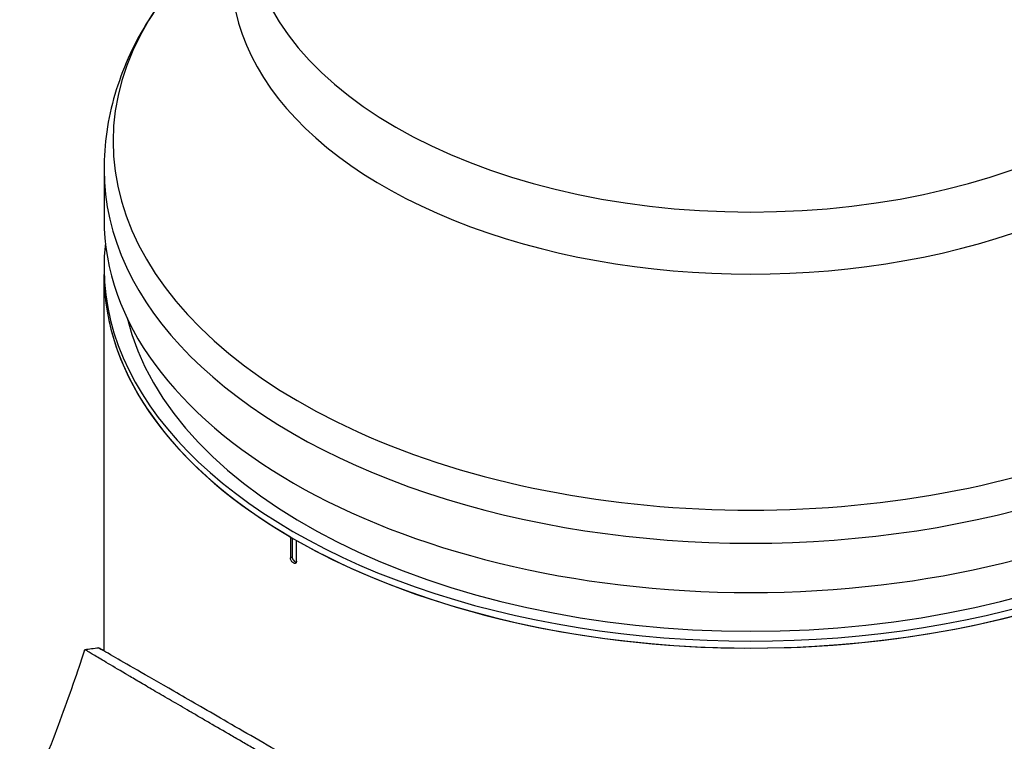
# Model space of a CAD drawing. Header units: millimetres. Extents: x 0 to 5219, y 0 to 2970.
# Tile 208 of 237: x 3252 to 3368, y 1468 to 1553. Entities that reach past the tile are written whole.
import ezdxf

# ---------------------------------------------------------------- set-up
doc = ezdxf.new("R2010")
doc.units = ezdxf.units.MM
doc.header["$LTSCALE"] = 0.2
doc.layers.add('01_Object Line', color=4, linetype='Continuous')

# ---------------------------------------------------------------- blocks, each defined once
blk = doc.blocks.new('A$Ccee225a8')
for p, q in [((-208.58, 225.2), (-208.58, 219.41)), ((-208.58, 213.7), (-208.58, 212.88)), ((-208.58, 168.67), (-208.58, 212.88)), ((-186.68, 182.06), (-186.68, 179.61)), ((-186.46, 181.94), (-186.46, 179.73)), ((-185.97, 179.2), (-185.97, 181.65)), ((-186.68, 179.61), (-186.46, 179.73)), ((-208.74, 167.57), (-208.74, 167.57))]:
    blk.add_line(p, q)
for centre, major_axis, start_param, end_param in [((-132.58, 248.15), (-61.01, 0), 6.025807, 9.682156), ((-132.58, 254.28), (59, 0), 3.141593, 6.283185), ((-132.58, 228.47), (74.93, 0), 2.721058, 6.70372), ((-132.58, 225.2), (-76, 0), 0, 3.141593), ((-132.58, 219.41), (76, 0), 3.141593, 6.283185), ((-132.58, 213.7), (76, 0), 3.076418, 6.34836), ((-132.58, 212.88), (-76, 0), 0, 0.778819), ((-132.58, 212.88), (76, 0), 3.141593, 6.283185), ((-132.58, 212.88), (76, 0), 3.93357, 6.283185), ((-132.58, 213.7), (74, 0), 3.279905, 6.144873), ((-186.11, 179.53), (0.25, -0.433), 3.926991, 5.844729)]:
    blk.add_ellipse(centre, major_axis=major_axis, ratio=0.57735, start_param=start_param, end_param=end_param)
for points, knots in [([(-200.98, 246.13), (-201.94, 244.9), (-202.82, 243.62), (-204.41, 241), (-205.12, 239.65), (-206.35, 236.89), (-206.87, 235.47), (-207.72, 232.6), (-208.04, 231.13), (-208.47, 228.18), (-208.58, 226.69), (-208.58, 225.2)], [1.9356602, 1.9356602, 1.9356602, 1.9356602, 2.019767, 2.019767, 2.1038739, 2.1038739, 2.1879808, 2.1879808, 2.2720876, 2.2720876, 2.3561945, 2.3561945, 2.3561945, 2.3561945]), ([(-185.97, 179.2), (-185.97, 179.16), (-185.97, 179.11), (-185.99, 179.08), (-186, 179.04), (-186.02, 179.01), (-186.05, 178.99), (-186.07, 178.97), (-186.1, 178.96), (-186.13, 178.95), (-186.17, 178.95), (-186.21, 178.95), (-186.25, 178.96), (-186.27, 178.97), (-186.3, 178.98), (-186.32, 179), (-186.36, 179.02), (-186.4, 179.05), (-186.44, 179.09), (-186.48, 179.13), (-186.51, 179.17), (-186.54, 179.22), (-186.57, 179.26), (-186.6, 179.31), (-186.62, 179.36), (-186.64, 179.41), (-186.66, 179.47), (-186.67, 179.52), (-186.67, 179.55), (-186.68, 179.58), (-186.68, 179.61)], [0, 0, 0, 0, 0.107469, 0.107469, 0.107469, 0.214937, 0.214937, 0.214937, 0.322407, 0.322407, 0.322407, 0.429878, 0.429878, 0.429878, 0.5, 0.5, 0.5, 0.607469, 0.607469, 0.607469, 0.714937, 0.714937, 0.714937, 0.822407, 0.822407, 0.822407, 0.929878, 0.929878, 0.929878, 1, 1, 1, 1]), ([(-186.91, 156.16), (-189.66, 157.75), (-192.19, 159.21), (-196.68, 161.81), (-198.64, 162.94), (-203.74, 165.88), (-206.07, 167.21), (-208.41, 168.57), (-208.95, 168.88), (-209.22, 169.04), (-209.25, 169.05), (-209.21, 169.04), (-209.19, 169.02), (-209.07, 168.95), (-208.87, 168.84), (-208.58, 168.67)], [-12.224149, -12.224149, -12.224149, -12.224149, -11.037359, -11.037359, -9.877095, -9.877095, -7.592298, -7.592298, -6.07984, -6.07984, -5.495393, -5.495393, -5.239423, -5.239423, -4.385082, -4.385082, -4.385082, -4.385082]), ([(-218.49, 148.5), (-217.14, 151.74), (-215.8, 155.05), (-213.45, 161.19), (-212.39, 164.12), (-211.36, 167.2), (-211.25, 167.53), (-211.04, 168.18), (-210.94, 168.49), (-210.83, 168.83)], [0, 0, 0, 0, 1.067586, 1.067586, 1.972801, 1.972801, 2.085549, 2.085549, 2.199573, 2.199573, 2.199573, 2.199573]), ([(-188.05, 155.51), (-189.04, 156.08), (-190, 156.64), (-190.94, 157.18), (-191.4, 157.45), (-191.86, 157.71), (-192.31, 157.97), (-192.76, 158.24), (-193.21, 158.49), (-193.64, 158.74), (-194.51, 159.25), (-195.35, 159.74), (-196.16, 160.2), (-196.57, 160.44), (-196.96, 160.67), (-197.35, 160.89), (-197.74, 161.12), (-198.11, 161.34), (-198.48, 161.55), (-198.5, 161.56), (-198.51, 161.57), (-198.52, 161.57), (-199.26, 162.01), (-199.97, 162.42), (-200.64, 162.81), (-200.97, 163), (-201.3, 163.19), (-201.62, 163.38), (-201.94, 163.57), (-202.25, 163.75), (-202.55, 163.92), (-203.14, 164.27), (-203.71, 164.6), (-204.24, 164.91), (-204.75, 165.21), (-205.23, 165.5), (-205.68, 165.76), (-205.69, 165.77), (-205.71, 165.78), (-205.72, 165.79), (-206.63, 166.32), (-207.41, 166.78), (-208.07, 167.17), (-208.39, 167.36), (-208.69, 167.54), (-208.96, 167.7), (-209.22, 167.85), (-209.46, 167.99), (-209.67, 168.12), (-209.88, 168.24), (-210.06, 168.35), (-210.21, 168.44), (-210.36, 168.53), (-210.48, 168.6), (-210.57, 168.66), (-210.67, 168.72), (-210.73, 168.76), (-210.78, 168.79), (-210.82, 168.82), (-210.83, 168.83), (-210.83, 168.83)], [0, 0, 0, 0, 0.00419914, 0.00419914, 0.00419914, 0.0062987, 0.0062987, 0.0062987, 0.00839827, 0.00839827, 0.00839827, 0.01259741, 0.01259741, 0.01259741, 0.01469697, 0.01469697, 0.01469697, 0.01679654, 0.01679654, 0.01679654, 0.01685988, 0.01685988, 0.01685988, 0.02107644, 0.02107644, 0.02107644, 0.02318473, 0.02318473, 0.02318473, 0.02529301, 0.02529301, 0.02529301, 0.02950958, 0.02950958, 0.02950958, 0.03359239, 0.03359239, 0.03359239, 0.03372614, 0.03372614, 0.03372614, 0.04205263, 0.04205263, 0.04205263, 0.04621587, 0.04621587, 0.04621587, 0.05037911, 0.05037911, 0.05037911, 0.05457447, 0.05457447, 0.05457447, 0.05876984, 0.05876984, 0.05876984, 0.06296019, 0.06296019, 0.06296019, 0.06673042, 0.06673042, 0.06673042, 0.06673042])]:
    blk.add_open_spline(points, degree=3, knots=knots)
blk.add_open_spline([(-210.83, 168.83), (-210.3, 168.9), (-209.77, 168.97), (-209.23, 169.05)], degree=3)

msp = doc.modelspace()

# ---------------------------------------------------------------- block references
at = {"layer": '01_Object Line'}
msp.add_blockref('A$Ccee225a8', (3470.513, 1309.722), dxfattribs=at)

doc.saveas('drawing.dxf')
